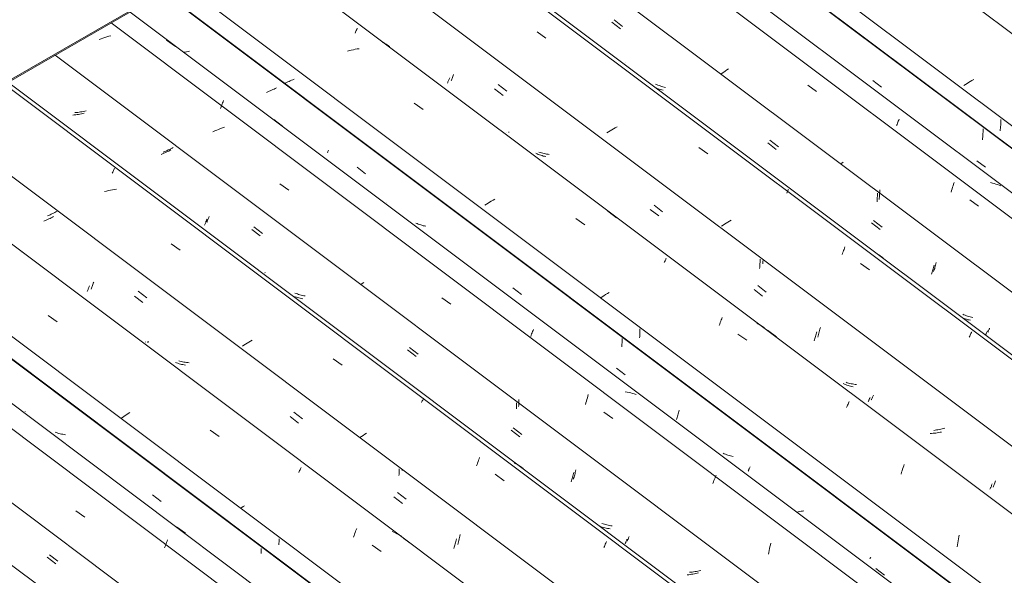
# Model space of a CAD drawing. Header units: metres. Extents: x 6.5 to 21.8, y 0.9 to 11.2.
# Tile 99 of 112: x 11.675 to 12.739, y 9.753 to 10.354. Entities that reach past the tile are written whole.
import ezdxf

# ---------------------------------------------------------------- set-up
doc = ezdxf.new("R2010")
doc.units = ezdxf.units.M
doc.layers.add('A-GLAZ-CWMG', color=7, linetype='Continuous', lineweight=5)
doc.layers.add('A-ROOF-OTLN', color=7, linetype='Continuous', lineweight=5)

# ---------------------------------------------------------------- blocks, each defined once
blk = doc.blocks.new('FP_72-ISO_02')
at = {"layer": 'A-GLAZ-CWMG'}
blk.add_line((12.6764, 9.0058), (11.1856, 10.1248), dxfattribs=at)
blk = doc.blocks.new('FP_73-ISO_02')
at = {"layer": 'A-GLAZ-CWMG', "color": 9, "true_color": 0xc0c0c0}
blk.add_line((11.707, 9.7756), (11.7163, 9.7685), dxfattribs=at)
blk = doc.blocks.new('FP_74-ISO_02')
at = {"layer": 'A-GLAZ-CWMG'}
blk.add_line((12.7875, 9.07), (11.3826, 10.1245), dxfattribs=at)
blk = doc.blocks.new('FP_75-ISO_02')
at = {"layer": 'A-GLAZ-CWMG', "color": 9, "true_color": 0xc0c0c0}
for p, q in [((11.8185, 9.8402), (11.8278, 9.833)), ((11.9358, 9.7768), (11.9359, 9.7782)), ((11.9359, 9.781), (11.9359, 9.7824)), ((11.9359, 9.7796), (11.9359, 9.781)), ((11.9359, 9.7782), (11.9359, 9.7796))]:
    blk.add_line(p, q, dxfattribs=at)
blk = doc.blocks.new('Rectangular Mullion - Telha Fibrocimento - Ondulada-1908998-ISO_02')
at = {"layer": 'A-GLAZ-CWMG'}
for p, q in [((12.8442, 9.1027), (11.4393, 10.1572)), ((12.8445, 9.1029), (11.4396, 10.1574))]:
    blk.add_line(p, q, dxfattribs=at)
for name in ['FP_72-ISO_02', 'FP_74-ISO_02', 'FP_75-ISO_02', 'FP_73-ISO_02']:
    blk.add_blockref(name, (0, 0), dxfattribs=at)
blk = doc.blocks.new('FP_87-ISO_02')
at = {"layer": 'A-GLAZ-CWMG', "color": 9, "true_color": 0xc0c0c0}
blk.add_line((11.7048, 9.7731), (11.7141, 9.7659), dxfattribs=at)
blk = doc.blocks.new('FP_88-ISO_02')
at = {"layer": 'A-GLAZ-CWMG'}
blk.add_line((12.8082, 9.082), (11.3166, 10.2015), dxfattribs=at)
at = {"layer": 'A-GLAZ-CWMG', "color": 9, "true_color": 0xc0c0c0}
for p, q in [((11.708, 9.9082), (11.708, 9.9083)), ((11.708, 9.908), (11.708, 9.9082)), ((11.7357, 9.8229), (11.7454, 9.8161)), ((11.8445, 9.8058), (11.8541, 9.7987)), ((11.832, 9.7845), (11.8325, 9.786)), ((11.8325, 9.786), (11.8331, 9.7874)), ((11.8331, 9.7874), (11.8336, 9.7888)), ((11.8336, 9.7888), (11.8341, 9.7902)), ((11.8341, 9.7902), (11.8346, 9.7915)), ((11.8314, 9.783), (11.832, 9.7845))]:
    blk.add_line(p, q, dxfattribs=at)
blk = doc.blocks.new('FP_89-ISO_02')
at = {"layer": 'A-GLAZ-CWMG', "color": 9, "true_color": 0xc0c0c0}
for p, q in [((11.681, 9.9301), (11.681, 9.9303)), ((11.681, 9.93), (11.681, 9.9301)), ((11.681, 9.9299), (11.681, 9.93)), ((11.7147, 9.9076), (11.7134, 9.908)), ((11.7161, 9.9071), (11.7147, 9.9076)), ((11.7174, 9.9067), (11.7161, 9.9071)), ((11.7188, 9.9063), (11.7174, 9.9067)), ((11.7202, 9.906), (11.7188, 9.9063)), ((11.7216, 9.9057), (11.7202, 9.906)), ((11.723, 9.9054), (11.7216, 9.9057)), ((11.7245, 9.9052), (11.723, 9.9054)), ((11.9549, 9.7864), (11.955, 9.788)), ((11.955, 9.788), (11.9551, 9.7896)), ((11.9551, 9.7913), (11.9551, 9.7929)), ((11.9551, 9.7896), (11.9551, 9.7913))]:
    blk.add_line(p, q, dxfattribs=at)
blk = doc.blocks.new('FP_90-ISO_02')
at = {"layer": 'A-GLAZ-CWMG'}
blk.add_line((12.938, 9.1569), (11.4472, 10.2759), dxfattribs=at)
at = {"layer": 'A-GLAZ-CWMG', "color": 9, "true_color": 0xc0c0c0}
for p, q in [((11.7058, 10.0342), (11.7154, 10.0274)), ((11.7874, 9.925), (11.7859, 9.9239)), ((11.789, 9.926), (11.7874, 9.925)), ((11.7906, 9.9271), (11.789, 9.926)), ((11.7922, 9.9281), (11.7906, 9.9271)), ((11.7939, 9.9292), (11.7922, 9.9281)), ((11.7859, 9.9239), (11.7843, 9.9229)), ((11.8808, 9.9102), (11.8904, 9.9034)), ((11.9765, 9.8645), (11.977, 9.8655)), ((11.977, 9.8655), (11.9774, 9.8665)), ((11.9774, 9.8665), (11.9778, 9.8675)), ((11.9778, 9.8675), (11.9782, 9.8684)), ((11.9782, 9.8684), (11.9786, 9.8692)), ((11.9786, 9.8692), (11.979, 9.87)), ((11.9178, 9.8286), (11.9164, 9.8277)), ((11.915, 9.8267), (11.9137, 9.8258)), ((11.9164, 9.8277), (11.915, 9.8267)), ((12.0362, 9.7962), (12.0368, 9.7979)), ((12.0368, 9.7979), (12.0373, 9.7995)), ((12.0373, 9.7995), (12.0379, 9.8011)), ((12.0379, 9.8011), (12.0384, 9.8026)), ((12.0384, 9.8026), (12.039, 9.8041)), ((12.0791, 9.7999), (12.0773, 9.8006)), ((12.0809, 9.7991), (12.0791, 9.7999)), ((12.0826, 9.7983), (12.0809, 9.7991)), ((12.0843, 9.7974), (12.0826, 9.7983)), ((12.086, 9.7965), (12.0843, 9.7974)), ((12.0876, 9.7955), (12.086, 9.7965)), ((12.0356, 9.7945), (12.0362, 9.7962)), ((12.0558, 9.7858), (12.0654, 9.7789))]:
    blk.add_line(p, q, dxfattribs=at)
blk = doc.blocks.new('FP_91-ISO_02')
at = {"layer": 'A-GLAZ-CWMG', "color": 9, "true_color": 0xc0c0c0}
for p, q in [((11.7023, 10.1367), (11.7009, 10.1362)), ((11.7036, 10.1373), (11.7023, 10.1367)), ((11.705, 10.1379), (11.7036, 10.1373)), ((11.7063, 10.1385), (11.705, 10.1379)), ((11.7077, 10.1391), (11.7063, 10.1385)), ((11.709, 10.1397), (11.7077, 10.1391)), ((11.7103, 10.1404), (11.709, 10.1397)), ((11.7116, 10.141), (11.7103, 10.1404)), ((11.7488, 10.0621), (11.7491, 10.0629)), ((11.7491, 10.0629), (11.7494, 10.0637)), ((11.7494, 10.0637), (11.7497, 10.0645)), ((11.7497, 10.0645), (11.7501, 10.0654)), ((11.7501, 10.0654), (11.7504, 10.0663)), ((11.7479, 10.06), (11.7482, 10.0607)), ((11.7482, 10.0607), (11.7485, 10.0614)), ((11.7485, 10.0614), (11.7488, 10.0621)), ((11.7988, 10.0551), (11.808, 10.048)), ((11.8107, 10.0056), (11.8108, 10.0057)), ((11.8108, 10.0055), (11.8107, 10.0056)), ((11.8108, 10.0054), (11.8108, 10.0055)), ((11.8444, 9.9829), (11.8431, 9.9834)), ((11.8457, 9.9825), (11.8444, 9.9829)), ((11.8471, 9.982), (11.8457, 9.9825)), ((11.8485, 9.9816), (11.8471, 9.982)), ((11.8498, 9.9813), (11.8485, 9.9816)), ((11.8512, 9.981), (11.8498, 9.9813)), ((11.8527, 9.9807), (11.8512, 9.981)), ((11.8541, 9.9804), (11.8527, 9.9807)), ((11.967, 9.9248), (11.9762, 9.9177)), ((12.0847, 9.8612), (12.0848, 9.8626)), ((12.0848, 9.864), (12.0849, 9.8655)), ((12.0848, 9.8626), (12.0848, 9.864)), ((12.0849, 9.8669), (12.0849, 9.8684)), ((12.0849, 9.8655), (12.0849, 9.8669)), ((12.0791, 9.838), (12.0884, 9.8309)), ((12.1447, 9.7848), (12.1451, 9.786)), ((12.1451, 9.786), (12.1454, 9.7873)), ((12.1454, 9.7873), (12.1458, 9.7886)), ((12.1458, 9.7886), (12.1461, 9.7899)), ((12.1461, 9.7899), (12.1464, 9.7912)), ((12.1464, 9.7912), (12.1468, 9.7926)), ((12.144, 9.7824), (12.1443, 9.7836)), ((12.1443, 9.7836), (12.1447, 9.7848))]:
    blk.add_line(p, q, dxfattribs=at)
blk = doc.blocks.new('FP_92-ISO_02')
at = {"layer": 'A-GLAZ-CWMG'}
blk.add_line((13.0674, 9.2316), (11.5766, 10.3505), dxfattribs=at)
at = {"layer": 'A-GLAZ-CWMG', "color": 9, "true_color": 0xc0c0c0}
for p, q in [((11.7754, 10.1889), (11.7759, 10.1899)), ((11.7759, 10.1899), (11.7763, 10.1909)), ((11.7763, 10.1909), (11.7767, 10.1917)), ((11.7767, 10.1917), (11.7771, 10.1926)), ((11.7771, 10.1926), (11.7774, 10.1934)), ((11.775, 10.1879), (11.7754, 10.1889)), ((11.7708, 10.1691), (11.7687, 10.1685)), ((11.773, 10.1696), (11.7708, 10.1691)), ((11.7751, 10.17), (11.773, 10.1696)), ((11.7773, 10.1704), (11.7751, 10.17)), ((11.7795, 10.1707), (11.7773, 10.1704)), ((11.7687, 10.1685), (11.7665, 10.168)), ((11.8387, 10.1117), (11.8483, 10.1048)), ((11.9172, 10.002), (11.9155, 10.0009)), ((11.9189, 10.0031), (11.9172, 10.002)), ((11.9206, 10.0043), (11.9189, 10.0031)), ((11.9224, 10.0054), (11.9206, 10.0043)), ((11.9242, 10.0064), (11.9224, 10.0054)), ((11.926, 10.0075), (11.9242, 10.0064)), ((12.0136, 9.9873), (12.0232, 9.9804)), ((12.1091, 9.94), (12.1095, 9.9409)), ((12.1095, 9.9409), (12.1099, 9.9418)), ((12.1099, 9.9418), (12.1103, 9.9426)), ((12.1103, 9.9426), (12.1107, 9.9434)), ((12.1107, 9.9434), (12.111, 9.9441)), ((12.111, 9.9441), (12.1113, 9.9448)), ((12.0441, 9.9033), (12.0424, 9.9021)), ((12.0459, 9.9045), (12.0441, 9.9033)), ((12.0478, 9.9057), (12.0459, 9.9045)), ((12.0497, 9.9069), (12.0478, 9.9057)), ((12.1684, 9.8715), (12.169, 9.8731)), ((12.169, 9.8731), (12.1695, 9.8747)), ((12.1695, 9.8747), (12.1701, 9.8762)), ((12.1701, 9.8762), (12.1706, 9.8777)), ((12.1706, 9.8777), (12.1712, 9.8791)), ((12.1712, 9.8791), (12.1717, 9.8805)), ((12.211, 9.8739), (12.2092, 9.8747)), ((12.2127, 9.873), (12.211, 9.8739)), ((12.2143, 9.8721), (12.2127, 9.873)), ((12.2159, 9.8711), (12.2143, 9.8721)), ((12.2175, 9.87), (12.2159, 9.8711)), ((12.1886, 9.8625), (12.1982, 9.8556)), ((12.219, 9.8689), (12.2175, 9.87)), ((12.3066, 9.7845), (12.3071, 9.7857)), ((12.3071, 9.7857), (12.3076, 9.7869)), ((12.3076, 9.7869), (12.3081, 9.788)), ((12.3081, 9.788), (12.3086, 9.789)), ((12.3086, 9.789), (12.309, 9.79)), ((12.3061, 9.7833), (12.3066, 9.7845))]:
    blk.add_line(p, q, dxfattribs=at)
blk = doc.blocks.new('FP_93-ISO_02')
at = {"layer": 'A-GLAZ-CWMG', "color": 9, "true_color": 0xc0c0c0}
for p, q in [((11.7377, 10.2537), (11.7361, 10.2536)), ((11.7392, 10.2539), (11.7377, 10.2537)), ((11.7407, 10.2541), (11.7392, 10.2539)), ((11.7422, 10.2544), (11.7407, 10.2541)), ((11.7438, 10.2546), (11.7422, 10.2544)), ((11.7453, 10.2549), (11.7438, 10.2546)), ((11.7468, 10.2552), (11.7453, 10.2549)), ((11.7361, 10.2536), (11.7346, 10.2534)), ((11.8314, 10.2113), (11.83, 10.2107)), ((11.8328, 10.2119), (11.8314, 10.2113)), ((11.8341, 10.2125), (11.8328, 10.2119)), ((11.8355, 10.2131), (11.8341, 10.2125)), ((11.8368, 10.2137), (11.8355, 10.2131)), ((11.8382, 10.2143), (11.8368, 10.2137)), ((11.8395, 10.2149), (11.8382, 10.2143)), ((11.8407, 10.2156), (11.8395, 10.2149)), ((11.8775, 10.1362), (11.8778, 10.1369)), ((11.8778, 10.1369), (11.8782, 10.1377)), ((11.8782, 10.1377), (11.8785, 10.1385)), ((11.8785, 10.1385), (11.8788, 10.1393)), ((11.8788, 10.1393), (11.8792, 10.1402)), ((11.8792, 10.1402), (11.8795, 10.1411)), ((11.877, 10.1349), (11.8773, 10.1355)), ((11.8773, 10.1355), (11.8775, 10.1362)), ((11.9279, 10.1298), (11.9371, 10.1226)), ((11.9399, 10.0806), (11.9399, 10.0807)), ((11.9399, 10.0805), (11.9399, 10.0806)), ((11.94, 10.0804), (11.9399, 10.0805)), ((11.9735, 10.0578), (11.9722, 10.0583)), ((11.9749, 10.0574), (11.9735, 10.0578)), ((11.9762, 10.0569), (11.9749, 10.0574)), ((11.9776, 10.0565), (11.9762, 10.0569)), ((11.979, 10.0562), (11.9776, 10.0565)), ((11.9804, 10.0558), (11.979, 10.0562)), ((11.9818, 10.0555), (11.9804, 10.0558)), ((11.9832, 10.0553), (11.9818, 10.0555)), ((12.0961, 9.9995), (12.1053, 9.9923)), ((12.2139, 9.9358), (12.214, 9.9373)), ((12.214, 9.9388), (12.2141, 9.9403)), ((12.214, 9.9373), (12.214, 9.9388)), ((12.2141, 9.9418), (12.2141, 9.9433)), ((12.2141, 9.9403), (12.2141, 9.9418)), ((12.2082, 9.9127), (12.2175, 9.9055)), ((12.2738, 9.8595), (12.2742, 9.8607)), ((12.2742, 9.8607), (12.2745, 9.862)), ((12.2745, 9.862), (12.2749, 9.8632)), ((12.2749, 9.8632), (12.2752, 9.8645)), ((12.2752, 9.8645), (12.2755, 9.8659)), ((12.2755, 9.8659), (12.2759, 9.8672)), ((12.2731, 9.8571), (12.2734, 9.8583)), ((12.2734, 9.8583), (12.2738, 9.8595)), ((12.3053, 9.8091), (12.304, 9.8095)), ((12.3067, 9.8086), (12.3053, 9.8091)), ((12.308, 9.8082), (12.3067, 9.8086)), ((12.3094, 9.8078), (12.308, 9.8082)), ((12.3108, 9.8075), (12.3094, 9.8078)), ((12.3122, 9.8072), (12.3108, 9.8075)), ((12.3136, 9.8069), (12.3122, 9.8072)), ((12.3151, 9.8067), (12.3136, 9.8069)), ((12.3313, 9.7904), (12.3315, 9.7909)), ((12.3315, 9.7909), (12.3317, 9.7914)), ((12.3317, 9.7914), (12.332, 9.7919)), ((12.332, 9.7919), (12.3322, 9.7925)), ((12.3322, 9.7925), (12.3325, 9.7931)), ((12.3325, 9.7931), (12.3328, 9.7938)), ((12.3328, 9.7938), (12.3331, 9.7945)), ((12.3331, 9.7945), (12.3334, 9.7952)), ((12.4, 9.7567), (12.3984, 9.7566)), ((12.4015, 9.7569), (12.4, 9.7567)), ((12.403, 9.7571), (12.4015, 9.7569)), ((12.4045, 9.7574), (12.403, 9.7571)), ((12.4061, 9.7576), (12.4045, 9.7574)), ((12.4076, 9.7579), (12.4061, 9.7576)), ((12.4091, 9.7582), (12.4076, 9.7579)), ((12.4106, 9.7586), (12.4091, 9.7582))]:
    blk.add_line(p, q, dxfattribs=at)
blk = doc.blocks.new('FP_94-ISO_02')
at = {"layer": 'A-GLAZ-CWMG'}
blk.add_line((13.1786, 9.2958), (11.7736, 10.3503), dxfattribs=at)
blk = doc.blocks.new('FP_95-ISO_02')
at = {"layer": 'A-GLAZ-CWMG', "color": 9, "true_color": 0xc0c0c0}
for p, q in [((11.8537, 10.3189), (11.8523, 10.3187)), ((11.8553, 10.3192), (11.8537, 10.3189)), ((11.8568, 10.3195), (11.8553, 10.3192)), ((11.8583, 10.3198), (11.8568, 10.3195)), ((11.9429, 10.2758), (11.9415, 10.2753)), ((11.9443, 10.2764), (11.9429, 10.2758)), ((11.9457, 10.277), (11.9443, 10.2764)), ((11.947, 10.2776), (11.9457, 10.277)), ((11.9484, 10.2782), (11.947, 10.2776)), ((11.9497, 10.2788), (11.9484, 10.2782)), ((11.951, 10.2794), (11.9497, 10.2788)), ((11.9523, 10.2801), (11.951, 10.2794)), ((12.0394, 10.1943), (12.0486, 10.1871)), ((12.2076, 10.064), (12.2169, 10.0568)), ((12.3257, 10.0076), (12.3257, 10.0091)), ((12.3254, 10.0003), (12.3255, 10.0017)), ((12.3255, 10.0017), (12.3256, 10.0032)), ((12.3256, 10.0032), (12.3257, 10.0047)), ((12.3257, 10.0062), (12.3257, 10.0076)), ((12.3257, 10.0047), (12.3257, 10.0062)), ((12.3197, 9.9772), (12.329, 9.9701)), ((12.3849, 9.9228), (12.3853, 9.924)), ((12.3853, 9.924), (12.3857, 9.9252)), ((12.3857, 9.9252), (12.386, 9.9265)), ((12.386, 9.9265), (12.3864, 9.9278)), ((12.3864, 9.9278), (12.3867, 9.9291)), ((12.3867, 9.9291), (12.3871, 9.9304)), ((12.3871, 9.9304), (12.3874, 9.9317)), ((12.3846, 9.9216), (12.3849, 9.9228)), ((12.516, 9.8219), (12.5145, 9.8217)), ((12.5176, 9.8222), (12.516, 9.8219)), ((12.5191, 9.8225), (12.5176, 9.8222)), ((12.5206, 9.8228), (12.5191, 9.8225)), ((12.5221, 9.8231), (12.5206, 9.8228)), ((12.6, 9.7606), (12.6092, 9.7534))]:
    blk.add_line(p, q, dxfattribs=at)
blk = doc.blocks.new('Rectangular Mullion - Telha Fibrocimento - Ondulada-V79-ISO_02')
at = {"layer": 'A-GLAZ-CWMG'}
for p, q in [((13.3471, 9.2445), (11.8303, 10.383)), ((13.3494, 9.2432), (11.8306, 10.3832)), ((12.9931, 9.1887), (11.5881, 10.2432)), ((12.8629, 9.1135), (11.458, 10.168)), ((12.7273, 9.0353), (11.3224, 10.0898))]:
    blk.add_line(p, q, dxfattribs=at)
for name in ['FP_92-ISO_02', 'FP_94-ISO_02', 'FP_95-ISO_02', 'FP_90-ISO_02', 'FP_93-ISO_02', 'FP_88-ISO_02', 'FP_91-ISO_02', 'FP_89-ISO_02', 'FP_87-ISO_02']:
    blk.add_blockref(name, (0, 0), dxfattribs=at)
blk = doc.blocks.new('FP_103-ISO_02')
at = {"layer": 'A-GLAZ-CWMG'}
blk.add_line((12.938, 9.1569), (11.5329, 10.2115), dxfattribs=at)
at = {"layer": 'A-GLAZ-CWMG', "color": 9, "true_color": 0xc0c0c0}
for p, q in [((11.6789, 10.1017), (11.6774, 10.1025)), ((11.6804, 10.1009), (11.6789, 10.1017)), ((11.6818, 10.1001), (11.6804, 10.1009)), ((12.0715, 9.8068), (12.0716, 9.8071)), ((12.0716, 9.8071), (12.0717, 9.8073)), ((12.0717, 9.8075), (12.0717, 9.8076)), ((12.0717, 9.8073), (12.0717, 9.8075)), ((12.0899, 9.7931), (12.0994, 9.7861))]:
    blk.add_line(p, q, dxfattribs=at)
blk = doc.blocks.new('FP_104-ISO_02')
at = {"layer": 'A-GLAZ-CWMG', "color": 9, "true_color": 0xc0c0c0}
for p, q in [((11.7064, 10.1423), (11.705, 10.1417)), ((11.7077, 10.143), (11.7064, 10.1423)), ((11.7091, 10.1436), (11.7077, 10.143)), ((11.7104, 10.1442), (11.7091, 10.1436)), ((11.7116, 10.1448), (11.7104, 10.1442)), ((11.7129, 10.1455), (11.7116, 10.1448)), ((11.7141, 10.1461), (11.7129, 10.1455)), ((11.7154, 10.1468), (11.7141, 10.1461)), ((11.7521, 10.0627), (11.7524, 10.0636)), ((11.7524, 10.0636), (11.7528, 10.0646)), ((11.7528, 10.0646), (11.7532, 10.0656)), ((11.7532, 10.0656), (11.7536, 10.0666)), ((11.7536, 10.0666), (11.754, 10.0677)), ((11.754, 10.0677), (11.7545, 10.0689)), ((11.7545, 10.0689), (11.7549, 10.07)), ((11.803, 10.0604), (11.8123, 10.0532)), ((11.8135, 10.0054), (11.8136, 10.0056)), ((11.8135, 10.0052), (11.8135, 10.0054)), ((11.8135, 10.0051), (11.8135, 10.0052)), ((11.8136, 10.005), (11.8135, 10.0051)), ((11.8136, 10.0058), (11.8137, 10.0061)), ((11.8136, 10.0056), (11.8136, 10.0058)), ((11.8137, 10.0061), (11.8139, 10.0064)), ((11.8481, 9.9846), (11.8467, 9.985)), ((11.8495, 9.9843), (11.8481, 9.9846)), ((11.8509, 9.984), (11.8495, 9.9843)), ((11.8523, 9.9838), (11.8509, 9.984)), ((11.8538, 9.9836), (11.8523, 9.9838)), ((11.8552, 9.9834), (11.8538, 9.9836)), ((11.8567, 9.9832), (11.8552, 9.9834)), ((11.8582, 9.9831), (11.8567, 9.9832)), ((11.9712, 9.9297), (11.9804, 9.9225)), ((12.0882, 9.8665), (12.0882, 9.8672)), ((12.0832, 9.8427), (12.0925, 9.8355)), ((12.1504, 9.7957), (12.1507, 9.7974)), ((12.1481, 9.7866), (12.1485, 9.7881)), ((12.1485, 9.7881), (12.1489, 9.7896)), ((12.1489, 9.7896), (12.1493, 9.7911)), ((12.1493, 9.7911), (12.1497, 9.7926)), ((12.1497, 9.7926), (12.15, 9.7942)), ((12.15, 9.7942), (12.1504, 9.7957))]:
    blk.add_line(p, q, dxfattribs=at)
blk = doc.blocks.new('FP_105-ISO_02')
at = {"layer": 'A-GLAZ-CWMG'}
blk.add_line((13.0635, 9.2294), (11.5736, 10.3476), dxfattribs=at)
blk = doc.blocks.new('FP_106-ISO_02')
at = {"layer": 'A-GLAZ-CWMG', "color": 9, "true_color": 0xc0c0c0}
for p, q in [((11.7339, 10.2509), (11.7324, 10.2507)), ((11.7355, 10.251), (11.7339, 10.2509)), ((11.737, 10.2512), (11.7355, 10.251)), ((11.7385, 10.2515), (11.737, 10.2512)), ((11.7401, 10.2517), (11.7385, 10.2515)), ((11.7416, 10.252), (11.7401, 10.2517)), ((11.7431, 10.2523), (11.7416, 10.252)), ((11.7446, 10.2527), (11.7431, 10.2523)), ((11.8345, 10.2113), (11.8332, 10.2106)), ((11.8359, 10.2119), (11.8345, 10.2113)), ((11.8372, 10.2125), (11.8359, 10.2119)), ((11.8384, 10.2131), (11.8372, 10.2125)), ((11.8291, 10.2089), (11.8277, 10.2083)), ((11.8305, 10.2094), (11.8291, 10.2089)), ((11.8319, 10.21), (11.8305, 10.2094)), ((11.8332, 10.2106), (11.8319, 10.21)), ((11.8766, 10.1365), (11.8769, 10.1373)), ((11.8769, 10.1373), (11.8773, 10.1383)), ((11.8747, 10.1319), (11.875, 10.1326)), ((11.875, 10.1326), (11.8753, 10.1333)), ((11.8753, 10.1333), (11.8756, 10.134)), ((11.8756, 10.134), (11.8759, 10.1348)), ((11.8759, 10.1348), (11.8762, 10.1356)), ((11.8762, 10.1356), (11.8766, 10.1365)), ((11.9256, 10.1272), (11.9349, 10.1201)), ((11.9711, 10.0547), (11.9705, 10.0549)), ((11.9725, 10.0542), (11.9711, 10.0547)), ((11.9739, 10.0538), (11.9725, 10.0542)), ((11.9752, 10.0534), (11.9739, 10.0538)), ((11.9766, 10.0531), (11.9752, 10.0534)), ((11.978, 10.0528), (11.9766, 10.0531)), ((11.9795, 10.0525), (11.978, 10.0528)), ((11.9809, 10.0523), (11.9795, 10.0525)), ((12.0938, 9.9969), (12.1031, 9.9897)), ((12.2115, 9.9333), (12.2116, 9.9348)), ((12.2116, 9.9348), (12.2117, 9.9364)), ((12.2117, 9.938), (12.2117, 9.9396)), ((12.2117, 9.9364), (12.2117, 9.938)), ((12.2059, 9.9101), (12.2152, 9.9029)), ((12.2722, 9.8593), (12.2726, 9.8606)), ((12.2726, 9.8606), (12.2729, 9.8619)), ((12.2729, 9.8619), (12.2733, 9.8633)), ((12.2733, 9.8633), (12.2736, 9.8646)), ((12.2708, 9.8544), (12.2712, 9.8556)), ((12.2712, 9.8556), (12.2715, 9.8568)), ((12.2715, 9.8568), (12.2719, 9.858)), ((12.2719, 9.858), (12.2722, 9.8593)), ((12.3029, 9.8059), (12.3016, 9.8063)), ((12.3043, 9.8055), (12.3029, 9.8059)), ((12.3056, 9.8051), (12.3043, 9.8055)), ((12.307, 9.8047), (12.3056, 9.8051)), ((12.3084, 9.8044), (12.307, 9.8047)), ((12.3098, 9.8041), (12.3084, 9.8044)), ((12.3113, 9.8039), (12.3098, 9.8041)), ((12.3127, 9.8037), (12.3113, 9.8039)), ((12.3289, 9.7872), (12.3291, 9.7877)), ((12.3291, 9.7877), (12.3293, 9.7883)), ((12.3293, 9.7883), (12.3296, 9.7889)), ((12.3296, 9.7889), (12.3299, 9.7895)), ((12.3299, 9.7895), (12.3301, 9.7901)), ((12.3301, 9.7901), (12.3304, 9.7908)), ((12.3304, 9.7908), (12.3307, 9.7915)), ((12.3307, 9.7915), (12.331, 9.7923)), ((12.3977, 9.7539), (12.3961, 9.7538)), ((12.3992, 9.7541), (12.3977, 9.7539)), ((12.4007, 9.7544), (12.3992, 9.7541)), ((12.4022, 9.7546), (12.4007, 9.7544)), ((12.4038, 9.7549), (12.4022, 9.7546)), ((12.4053, 9.7552), (12.4038, 9.7549)), ((12.4068, 9.7556), (12.4053, 9.7552)), ((12.4083, 9.7559), (12.4068, 9.7556))]:
    blk.add_line(p, q, dxfattribs=at)
blk = doc.blocks.new('FP_107-ISO_02')
at = {"layer": 'A-GLAZ-CWMG'}
blk.add_line((13.1993, 9.3077), (11.7076, 10.4273), dxfattribs=at)
at = {"layer": 'A-GLAZ-CWMG', "color": 9, "true_color": 0xc0c0c0}
for p, q in [((11.7628, 10.3331), (11.7607, 10.3323)), ((11.7649, 10.3339), (11.7628, 10.3331)), ((11.767, 10.3346), (11.7649, 10.3339)), ((11.7692, 10.3353), (11.767, 10.3346)), ((11.7713, 10.3359), (11.7692, 10.3353)), ((11.7735, 10.3365), (11.7713, 10.3359)), ((11.8336, 10.3318), (11.8432, 10.3247)), ((11.8942, 10.2638), (11.8947, 10.2651)), ((11.8947, 10.2651), (11.8952, 10.2664)), ((11.892, 10.258), (11.8925, 10.2595)), ((11.8925, 10.2595), (11.8931, 10.261)), ((11.8931, 10.261), (11.8936, 10.2624)), ((11.8936, 10.2624), (11.8942, 10.2638)), ((11.9494, 10.2458), (11.959, 10.2387)), ((11.8857, 10.2336), (11.8837, 10.2327)), ((11.8878, 10.2345), (11.8857, 10.2336)), ((11.8899, 10.2353), (11.8878, 10.2345)), ((11.892, 10.2361), (11.8899, 10.2353)), ((11.8941, 10.2368), (11.892, 10.2361)), ((11.8963, 10.2375), (11.8941, 10.2368)), ((11.9561, 10.1763), (11.9657, 10.1695)), ((12.0451, 10.0686), (12.0436, 10.0675)), ((12.0467, 10.0697), (12.0451, 10.0686)), ((12.1311, 10.0532), (12.1407, 10.0464)), ((12.227, 10.0115), (12.2275, 10.0129)), ((12.2275, 10.0129), (12.228, 10.0142)), ((12.228, 10.0142), (12.2285, 10.0155)), ((12.2285, 10.0155), (12.2291, 10.0168)), ((12.2291, 10.0168), (12.2296, 10.018)), ((12.2296, 10.018), (12.23, 10.0191)), ((12.2876, 9.9434), (12.2882, 9.9452)), ((12.2882, 9.9452), (12.2887, 9.947)), ((12.2887, 9.947), (12.2892, 9.9488)), ((12.3312, 9.9512), (12.3292, 9.9515)), ((12.3332, 9.9508), (12.3312, 9.9512)), ((12.3351, 9.9504), (12.3332, 9.9508)), ((12.337, 9.9499), (12.3351, 9.9504)), ((12.3389, 9.9494), (12.337, 9.9499)), ((12.3408, 9.9488), (12.3389, 9.9494)), ((12.2861, 9.9378), (12.2866, 9.9397)), ((12.2866, 9.9397), (12.2871, 9.9416)), ((12.2871, 9.9416), (12.2876, 9.9434)), ((12.3061, 9.9297), (12.3158, 9.9229)), ((12.4261, 9.8588), (12.4267, 9.8603)), ((12.4267, 9.8603), (12.4272, 9.8617)), ((12.4239, 9.8526), (12.4245, 9.8542)), ((12.4245, 9.8542), (12.425, 9.8558)), ((12.425, 9.8558), (12.4256, 9.8573)), ((12.4256, 9.8573), (12.4261, 9.8588)), ((12.4854, 9.7842), (12.4859, 9.7862)), ((12.4859, 9.7862), (12.4864, 9.7881)), ((12.4837, 9.7761), (12.4841, 9.7781)), ((12.4841, 9.7781), (12.4845, 9.7802)), ((12.4845, 9.7802), (12.4849, 9.7822)), ((12.4849, 9.7822), (12.4854, 9.7842))]:
    blk.add_line(p, q, dxfattribs=at)
blk = doc.blocks.new('FP_108-ISO_02')
at = {"layer": 'A-GLAZ-CWMG', "color": 9, "true_color": 0xc0c0c0}
for p, q in [((11.9632, 10.286), (11.9618, 10.2854)), ((11.9646, 10.2866), (11.9632, 10.286)), ((11.966, 10.2872), (11.9646, 10.2866)), ((11.9673, 10.2878), (11.966, 10.2872)), ((11.9687, 10.2884), (11.9673, 10.2878)), ((11.97, 10.289), (11.9687, 10.2884)), ((11.9713, 10.2896), (11.97, 10.289)), ((11.9618, 10.2854), (11.9611, 10.2852)), ((12.0077, 10.2107), (12.008, 10.2114)), ((12.008, 10.2114), (12.0083, 10.2121)), ((12.0083, 10.2121), (12.0085, 10.2128)), ((12.0074, 10.2101), (12.0077, 10.2107)), ((12.0708, 10.1566), (12.0708, 10.1567)), ((12.1042, 10.1334), (12.1029, 10.134)), ((12.1055, 10.1329), (12.1042, 10.1334)), ((12.1068, 10.1324), (12.1055, 10.1329)), ((12.1082, 10.132), (12.1068, 10.1324)), ((12.1095, 10.1316), (12.1082, 10.132)), ((12.1109, 10.1312), (12.1095, 10.1316)), ((12.1123, 10.1309), (12.1109, 10.1312)), ((12.1137, 10.1306), (12.1123, 10.1309)), ((12.3445, 10.0099), (12.3447, 10.0115)), ((12.3447, 10.0115), (12.3448, 10.0131)), ((12.3448, 10.0147), (12.3449, 10.0163)), ((12.3448, 10.0131), (12.3448, 10.0147)), ((12.3449, 10.018), (12.3449, 10.0196)), ((12.3449, 10.0163), (12.3449, 10.018)), ((12.4361, 9.8846), (12.4348, 9.8852)), ((12.4374, 9.8842), (12.4361, 9.8846)), ((12.4387, 9.8837), (12.4374, 9.8842)), ((12.4401, 9.8833), (12.4387, 9.8837)), ((12.4414, 9.8829), (12.4401, 9.8833)), ((12.4428, 9.8825), (12.4414, 9.8829)), ((12.4442, 9.8822), (12.4428, 9.8825)), ((12.4456, 9.8819), (12.4442, 9.8822)), ((12.462, 9.8659), (12.4622, 9.8663)), ((12.4622, 9.8663), (12.4624, 9.8668)), ((12.4624, 9.8668), (12.4626, 9.8673)), ((12.4626, 9.8673), (12.4628, 9.8679)), ((12.4628, 9.8679), (12.4631, 9.8684)), ((12.4631, 9.8684), (12.4634, 9.869)), ((12.4634, 9.869), (12.4636, 9.8697)), ((12.4636, 9.8697), (12.4639, 9.8704)), ((12.5934, 9.7711), (12.5937, 9.7717)), ((12.5937, 9.7717), (12.594, 9.7724)), ((12.594, 9.7724), (12.5943, 9.7731))]:
    blk.add_line(p, q, dxfattribs=at)
blk = doc.blocks.new('FP_109-ISO_02')
at = {"layer": 'A-GLAZ-CWMG'}
blk.add_line((18.2269, 5.7066), (11.8382, 10.5017), dxfattribs=at)
at = {"layer": 'A-GLAZ-CWMG', "color": 9, "true_color": 0xc0c0c0}
for p, q in [((12.0373, 10.3393), (12.0377, 10.3403)), ((12.0377, 10.3403), (12.0382, 10.3413)), ((12.0382, 10.3413), (12.0386, 10.3422)), ((12.0386, 10.3422), (12.039, 10.3431)), ((12.039, 10.3431), (12.0394, 10.3439)), ((12.0394, 10.3439), (12.0397, 10.3446)), ((12.0311, 10.3205), (12.0289, 10.3199)), ((12.0332, 10.3209), (12.0311, 10.3205)), ((12.0354, 10.3214), (12.0332, 10.3209)), ((12.0375, 10.3218), (12.0354, 10.3214)), ((12.0397, 10.3222), (12.0375, 10.3218)), ((12.0418, 10.3225), (12.0397, 10.3222)), ((12.1011, 10.2636), (12.1107, 10.2568)), ((12.1863, 10.1587), (12.1844, 10.1576)), ((12.1881, 10.1598), (12.1863, 10.1587)), ((12.1791, 10.1543), (12.1774, 10.1532)), ((12.1809, 10.1554), (12.1791, 10.1543)), ((12.1826, 10.1565), (12.1809, 10.1554)), ((12.1844, 10.1576), (12.1826, 10.1565)), ((12.2759, 10.1391), (12.2855, 10.1322)), ((12.3725, 10.0939), (12.3728, 10.0947)), ((12.3728, 10.0947), (12.3731, 10.0953)), ((12.3731, 10.0953), (12.3734, 10.096)), ((12.3713, 10.0913), (12.3717, 10.0923)), ((12.3717, 10.0923), (12.3721, 10.0931)), ((12.3721, 10.0931), (12.3725, 10.0939)), ((12.3043, 10.0543), (12.3026, 10.0531)), ((12.3061, 10.0555), (12.3043, 10.0543)), ((12.3079, 10.0567), (12.3061, 10.0555)), ((12.3098, 10.0579), (12.3079, 10.0567)), ((12.3117, 10.0591), (12.3098, 10.0579)), ((12.4329, 10.0293), (12.4334, 10.0307)), ((12.4334, 10.0307), (12.434, 10.0321)), ((12.4307, 10.0233), (12.4312, 10.0248)), ((12.4312, 10.0248), (12.4318, 10.0264)), ((12.4318, 10.0264), (12.4323, 10.0279)), ((12.4323, 10.0279), (12.4329, 10.0293)), ((12.473, 10.0249), (12.4713, 10.0258)), ((12.4746, 10.024), (12.473, 10.0249)), ((12.4763, 10.023), (12.4746, 10.024)), ((12.4779, 10.022), (12.4763, 10.023)), ((12.4795, 10.0209), (12.4779, 10.022)), ((12.4508, 10.0141), (12.4604, 10.0073)), ((12.5683, 9.9348), (12.5688, 9.936)), ((12.5688, 9.936), (12.5693, 9.9372)), ((12.5693, 9.9372), (12.5698, 9.9383)), ((12.5698, 9.9383), (12.5702, 9.9393)), ((12.5702, 9.9393), (12.5707, 9.9404)), ((12.5707, 9.9404), (12.5711, 9.9413)), ((12.6294, 9.8699), (12.6299, 9.8716)), ((12.6299, 9.8716), (12.6305, 9.8732)), ((12.6272, 9.8628), (12.6277, 9.8647)), ((12.6277, 9.8647), (12.6283, 9.8664)), ((12.6283, 9.8664), (12.6288, 9.8682)), ((12.6288, 9.8682), (12.6294, 9.8699)), ((12.6895, 9.7948), (12.6899, 9.7968)), ((12.6878, 9.784), (12.6881, 9.7862)), ((12.6881, 9.7862), (12.6884, 9.7884)), ((12.6884, 9.7884), (12.6888, 9.7905)), ((12.6888, 9.7905), (12.6891, 9.7926)), ((12.6891, 9.7926), (12.6895, 9.7948))]:
    blk.add_line(p, q, dxfattribs=at)
blk = doc.blocks.new('FP_110-ISO_02')
at = {"layer": 'A-GLAZ-CWMG', "color": 9, "true_color": 0xc0c0c0}
for p, q in [((12.1371, 10.2854), (12.1373, 10.286)), ((12.1373, 10.286), (12.1376, 10.2866)), ((12.1376, 10.2866), (12.1379, 10.2873)), ((12.1379, 10.2873), (12.1382, 10.288)), ((12.1382, 10.288), (12.1385, 10.2887)), ((12.1385, 10.2887), (12.1388, 10.2895)), ((12.1388, 10.2895), (12.1391, 10.2903)), ((12.1391, 10.2903), (12.1395, 10.2911)), ((12.1878, 10.279), (12.1971, 10.2718)), ((12.2006, 10.2321), (12.2006, 10.2322)), ((12.2339, 10.2088), (12.2326, 10.2094)), ((12.2352, 10.2083), (12.2339, 10.2088)), ((12.2365, 10.2078), (12.2352, 10.2083)), ((12.2378, 10.2073), (12.2365, 10.2078)), ((12.2392, 10.2069), (12.2378, 10.2073)), ((12.2406, 10.2065), (12.2392, 10.2069)), ((12.2419, 10.2062), (12.2406, 10.2065)), ((12.2433, 10.2058), (12.2419, 10.2062)), ((12.3561, 10.1488), (12.3654, 10.1417)), ((12.4747, 10.0933), (12.4747, 10.095)), ((12.4743, 10.0848), (12.4744, 10.0865)), ((12.4744, 10.0865), (12.4745, 10.0882)), ((12.4745, 10.0882), (12.4746, 10.0899)), ((12.4746, 10.0899), (12.4747, 10.0916)), ((12.4747, 10.0916), (12.4747, 10.0933)), ((12.4683, 10.0622), (12.4775, 10.055)), ((12.5335, 10.0079), (12.5339, 10.0091)), ((12.5339, 10.0091), (12.5343, 10.0103)), ((12.5343, 10.0103), (12.5346, 10.0115)), ((12.5346, 10.0115), (12.535, 10.0127)), ((12.535, 10.0127), (12.5353, 10.014)), ((12.5353, 10.014), (12.5357, 10.0153)), ((12.5357, 10.0153), (12.536, 10.0166)), ((12.5332, 10.0068), (12.5335, 10.0079)), ((12.5658, 9.96), (12.5645, 9.9606)), ((12.5671, 9.9595), (12.5658, 9.96)), ((12.5684, 9.959), (12.5671, 9.9595)), ((12.5698, 9.9586), (12.5684, 9.959)), ((12.5711, 9.9582), (12.5698, 9.9586)), ((12.5725, 9.9578), (12.5711, 9.9582)), ((12.5739, 9.9575), (12.5725, 9.9578)), ((12.5753, 9.9572), (12.5739, 9.9575)), ((12.5933, 9.9449), (12.5936, 9.9456)), ((12.5917, 9.9412), (12.5919, 9.9417)), ((12.5919, 9.9417), (12.5921, 9.9421)), ((12.5921, 9.9421), (12.5923, 9.9426)), ((12.5923, 9.9426), (12.5925, 9.9431)), ((12.5925, 9.9431), (12.5928, 9.9437)), ((12.5928, 9.9437), (12.593, 9.9443)), ((12.593, 9.9443), (12.5933, 9.9449)), ((12.6601, 9.9066), (12.6586, 9.9065)), ((12.6616, 9.9068), (12.6601, 9.9066)), ((12.6631, 9.9069), (12.6616, 9.9068)), ((12.6647, 9.9071), (12.6631, 9.9069)), ((12.6662, 9.9074), (12.6647, 9.9071)), ((12.6677, 9.9076), (12.6662, 9.9074)), ((12.6692, 9.9079), (12.6677, 9.9076)), ((12.6708, 9.9082), (12.6692, 9.9079)), ((12.7243, 9.8491), (12.7246, 9.8498)), ((12.7246, 9.8498), (12.7249, 9.8506)), ((12.7249, 9.8506), (12.7252, 9.8515)), ((12.7252, 9.8515), (12.7256, 9.8523)), ((12.7231, 9.8464), (12.7234, 9.847)), ((12.7234, 9.847), (12.7237, 9.8477)), ((12.7237, 9.8477), (12.724, 9.8484)), ((12.724, 9.8484), (12.7243, 9.8491))]:
    blk.add_line(p, q, dxfattribs=at)
blk = doc.blocks.new('FP_111-ISO_02')
at = {"layer": 'A-GLAZ-CWMG'}
blk.add_line((18.3564, 5.7812), (11.9677, 10.5763), dxfattribs=at)
at = {"layer": 'A-GLAZ-CWMG', "color": 9, "true_color": 0xc0c0c0}
for p, q in [((12.2339, 10.3407), (12.2435, 10.3339)), ((12.311, 10.2325), (12.3093, 10.2314)), ((12.3128, 10.2336), (12.311, 10.2325)), ((12.3147, 10.2347), (12.3128, 10.2336)), ((12.3165, 10.2358), (12.3147, 10.2347)), ((12.3184, 10.2368), (12.3165, 10.2358)), ((12.3203, 10.2379), (12.3184, 10.2368)), ((12.4087, 10.2158), (12.4183, 10.2089)), ((12.5043, 10.168), (12.5046, 10.1687)), ((12.5046, 10.1687), (12.5049, 10.1693)), ((12.5049, 10.1693), (12.5052, 10.1699)), ((12.5052, 10.1699), (12.5054, 10.1704)), ((12.5036, 10.1665), (12.504, 10.1673)), ((12.504, 10.1673), (12.5043, 10.168)), ((12.4436, 10.1372), (12.4418, 10.1362)), ((12.4348, 10.1317), (12.4331, 10.1306)), ((12.4365, 10.1329), (12.4348, 10.1317)), ((12.4382, 10.134), (12.4365, 10.1329)), ((12.44, 10.1351), (12.4382, 10.134)), ((12.4418, 10.1362), (12.44, 10.1351)), ((12.5649, 10.1043), (12.5655, 10.1056)), ((12.5655, 10.1056), (12.566, 10.1069)), ((12.566, 10.1069), (12.5665, 10.1082)), ((12.5633, 10.0999), (12.5638, 10.1014)), ((12.5638, 10.1014), (12.5644, 10.1029)), ((12.5644, 10.1029), (12.5649, 10.1043)), ((12.6045, 10.0986), (12.6029, 10.0996)), ((12.6061, 10.0976), (12.6045, 10.0986)), ((12.6077, 10.0965), (12.6061, 10.0976)), ((12.5834, 10.0905), (12.593, 10.0836)), ((12.7007, 10.0106), (12.7012, 10.0117)), ((12.7012, 10.0117), (12.7017, 10.0128)), ((12.7017, 10.0128), (12.7021, 10.0138)), ((12.7021, 10.0138), (12.7026, 10.0147)), ((12.7026, 10.0147), (12.703, 10.0156)), ((12.703, 10.0156), (12.7034, 10.0164))]:
    blk.add_line(p, q, dxfattribs=at)
blk = doc.blocks.new('FP_112-ISO_02')
at = {"layer": 'A-GLAZ-CWMG', "color": 9, "true_color": 0xc0c0c0}
for p, q in [((12.317, 10.3536), (12.3262, 10.3464)), ((12.3298, 10.3071), (12.3297, 10.3071)), ((12.363, 10.2838), (12.3618, 10.2843)), ((12.3643, 10.2832), (12.363, 10.2838)), ((12.3657, 10.2827), (12.3643, 10.2832)), ((12.367, 10.2822), (12.3657, 10.2827)), ((12.3683, 10.2818), (12.367, 10.2822)), ((12.3697, 10.2814), (12.3683, 10.2818)), ((12.3711, 10.281), (12.3697, 10.2814)), ((12.3725, 10.2807), (12.3711, 10.281)), ((12.4852, 10.2235), (12.4945, 10.2164)), ((12.604, 10.1684), (12.604, 10.1699)), ((12.6035, 10.1594), (12.6036, 10.1609)), ((12.6036, 10.1609), (12.6037, 10.1624)), ((12.6037, 10.1624), (12.6038, 10.1639)), ((12.6038, 10.1639), (12.6039, 10.1654)), ((12.6039, 10.1654), (12.604, 10.1669)), ((12.604, 10.1669), (12.604, 10.1684)), ((12.5974, 10.1368), (12.6066, 10.1297)), ((12.6626, 10.0826), (12.663, 10.0838)), ((12.663, 10.0838), (12.6634, 10.085)), ((12.6634, 10.085), (12.6637, 10.0862)), ((12.6637, 10.0862), (12.6641, 10.0874)), ((12.6641, 10.0874), (12.6644, 10.0887)), ((12.6644, 10.0887), (12.6648, 10.09)), ((12.6648, 10.09), (12.6651, 10.0913)), ((12.6623, 10.0815), (12.6626, 10.0826)), ((12.695, 10.0349), (12.6937, 10.0355)), ((12.6963, 10.0344), (12.695, 10.0349)), ((12.6976, 10.0339), (12.6963, 10.0344)), ((12.6989, 10.0335), (12.6976, 10.0339)), ((12.7003, 10.0331), (12.6989, 10.0335)), ((12.7017, 10.0327), (12.7003, 10.0331)), ((12.7031, 10.0324), (12.7017, 10.0327)), ((12.7045, 10.0321), (12.7031, 10.0324)), ((12.7222, 10.0192), (12.7225, 10.0198)), ((12.7225, 10.0198), (12.7227, 10.0205)), ((12.7209, 10.0161), (12.7211, 10.0166)), ((12.7211, 10.0166), (12.7213, 10.017)), ((12.7213, 10.017), (12.7215, 10.0175)), ((12.7215, 10.0175), (12.7217, 10.018)), ((12.7217, 10.018), (12.7219, 10.0186)), ((12.7219, 10.0186), (12.7222, 10.0192))]:
    blk.add_line(p, q, dxfattribs=at)
blk = doc.blocks.new('FP_113-ISO_02')
at = {"layer": 'A-GLAZ-CWMG'}
blk.add_line((18.4689, 5.8443), (12.1647, 10.576), dxfattribs=at)
blk = doc.blocks.new('FP_114-ISO_02')
at = {"layer": 'A-GLAZ-CWMG', "color": 9, "true_color": 0xc0c0c0}
for p, q in [((12.5967, 10.2881), (12.606, 10.2809)), ((12.7156, 10.2341), (12.7156, 10.2358)), ((12.7156, 10.2324), (12.7156, 10.2341)), ((12.715, 10.2239), (12.7152, 10.2256)), ((12.7152, 10.2256), (12.7153, 10.2273)), ((12.7153, 10.2273), (12.7154, 10.229)), ((12.7154, 10.229), (12.7155, 10.2307)), ((12.7155, 10.2307), (12.7156, 10.2324)), ((12.7089, 10.2014), (12.7182, 10.1943))]:
    blk.add_line(p, q, dxfattribs=at)
blk = doc.blocks.new('Rectangular Mullion - Telha Fibrocimento - Ondulada-V99-ISO_02')
at = {"layer": 'A-GLAZ-CWMG'}
for p, q in [((18.5291, 5.8745), (12.2213, 10.6088)), ((18.5313, 5.8732), (12.2216, 10.6089)), ((18.2876, 5.7341), (11.9792, 10.469)), ((18.1575, 5.6589), (11.849, 10.3938)), ((13.1184, 9.261), (11.7134, 10.3155))]:
    blk.add_line(p, q, dxfattribs=at)
for name in ['FP_111-ISO_02', 'FP_113-ISO_02', 'FP_114-ISO_02', 'FP_109-ISO_02', 'FP_112-ISO_02', 'FP_107-ISO_02', 'FP_110-ISO_02', 'FP_105-ISO_02', 'FP_108-ISO_02', 'FP_106-ISO_02', 'FP_103-ISO_02', 'FP_104-ISO_02']:
    blk.add_blockref(name, (0, 0), dxfattribs=at)
blk = doc.blocks.new('FP_122-ISO_02')
at = {"layer": 'A-GLAZ-CWMG'}
blk.add_line((18.229, 5.705), (11.9244, 10.437), dxfattribs=at)
at = {"layer": 'A-GLAZ-CWMG', "color": 9, "true_color": 0xc0c0c0}
for p, q in [((12.0679, 10.329), (12.0664, 10.3297)), ((12.0693, 10.3282), (12.0679, 10.329)), ((12.0707, 10.3274), (12.0693, 10.3282)), ((12.0721, 10.3265), (12.0707, 10.3274)), ((12.0735, 10.3256), (12.0721, 10.3265)), ((12.0748, 10.3247), (12.0735, 10.3256)), ((12.3102, 10.1469), (12.3197, 10.1398)), ((12.4643, 10.0311), (12.4644, 10.0313)), ((12.4644, 10.0313), (12.4645, 10.0316)), ((12.4645, 10.0318), (12.4646, 10.0319)), ((12.4645, 10.0316), (12.4645, 10.0318)), ((12.4646, 10.032), (12.4646, 10.0321)), ((12.4646, 10.0319), (12.4646, 10.032)), ((12.4829, 10.0181), (12.4924, 10.011))]:
    blk.add_line(p, q, dxfattribs=at)
blk = doc.blocks.new('FP_123-ISO_02')
at = {"layer": 'A-GLAZ-CWMG', "color": 9, "true_color": 0xc0c0c0}
for p, q in [((12.141, 10.2878), (12.1413, 10.2886)), ((12.1413, 10.2886), (12.1417, 10.2895)), ((12.1417, 10.2895), (12.1421, 10.2904)), ((12.1421, 10.2904), (12.1425, 10.2913)), ((12.1425, 10.2913), (12.1428, 10.2923)), ((12.1428, 10.2923), (12.1433, 10.2934)), ((12.1433, 10.2934), (12.1437, 10.2945)), ((12.192, 10.2839), (12.2013, 10.2767)), ((12.2032, 10.2323), (12.2033, 10.2326)), ((12.2032, 10.2321), (12.2032, 10.2323)), ((12.2032, 10.232), (12.2032, 10.2321)), ((12.2032, 10.2318), (12.2032, 10.232)), ((12.2032, 10.2318), (12.2032, 10.2318)), ((12.2372, 10.2102), (12.2359, 10.2106)), ((12.2386, 10.2098), (12.2372, 10.2102)), ((12.24, 10.2095), (12.2386, 10.2098)), ((12.2414, 10.2091), (12.24, 10.2095)), ((12.2428, 10.2089), (12.2414, 10.2091)), ((12.2442, 10.2086), (12.2428, 10.2089)), ((12.2457, 10.2084), (12.2442, 10.2086)), ((12.2471, 10.2082), (12.2457, 10.2084)), ((12.3602, 10.1534), (12.3694, 10.1462)), ((12.4778, 10.0912), (12.4779, 10.0926)), ((12.4778, 10.0899), (12.4778, 10.0912)), ((12.4779, 10.0926), (12.478, 10.094)), ((12.4723, 10.0665), (12.4815, 10.0593)), ((12.5395, 10.0195), (12.5399, 10.0211)), ((12.5371, 10.0107), (12.5375, 10.0121)), ((12.5375, 10.0121), (12.5379, 10.0135)), ((12.5379, 10.0135), (12.5383, 10.015)), ((12.5383, 10.015), (12.5387, 10.0165)), ((12.5387, 10.0165), (12.5391, 10.018)), ((12.5391, 10.018), (12.5395, 10.0195)), ((12.5689, 9.9615), (12.5676, 9.9619)), ((12.5703, 9.9611), (12.5689, 9.9615)), ((12.5717, 9.9608), (12.5703, 9.9611)), ((12.5731, 9.9604), (12.5717, 9.9608)), ((12.5745, 9.9602), (12.5731, 9.9604)), ((12.576, 9.9599), (12.5745, 9.9602)), ((12.5774, 9.9597), (12.576, 9.9599)), ((12.5789, 9.9595), (12.5774, 9.9597)), ((12.5958, 9.9449), (12.5961, 9.9457)), ((12.5961, 9.9457), (12.5965, 9.9465)), ((12.5965, 9.9465), (12.5968, 9.9473)), ((12.5968, 9.9473), (12.5972, 9.9482)), ((12.5949, 9.9429), (12.5952, 9.9435)), ((12.5952, 9.9435), (12.5955, 9.9442)), ((12.5955, 9.9442), (12.5958, 9.9449)), ((12.6639, 9.9102), (12.6624, 9.91)), ((12.6654, 9.9104), (12.6639, 9.9102)), ((12.6669, 9.9107), (12.6654, 9.9104)), ((12.6685, 9.9109), (12.6669, 9.9107)), ((12.67, 9.9112), (12.6685, 9.9109)), ((12.6715, 9.9116), (12.67, 9.9112)), ((12.673, 9.9119), (12.6715, 9.9116)), ((12.6745, 9.9123), (12.673, 9.9119)), ((12.7265, 9.8487), (12.7269, 9.8495)), ((12.7269, 9.8495), (12.7272, 9.8504)), ((12.7272, 9.8504), (12.7276, 9.8513)), ((12.7276, 9.8513), (12.728, 9.8523)), ((12.728, 9.8523), (12.7284, 9.8533)), ((12.7284, 9.8533), (12.7288, 9.8544)), ((12.7288, 9.8544), (12.7292, 9.8555))]:
    blk.add_line(p, q, dxfattribs=at)
blk = doc.blocks.new('FP_124-ISO_02')
at = {"layer": 'A-GLAZ-CWMG'}
blk.add_line((18.3534, 5.7783), (11.9647, 10.5734), dxfattribs=at)
blk = doc.blocks.new('FP_125-ISO_02')
at = {"layer": 'A-GLAZ-CWMG', "color": 9, "true_color": 0xc0c0c0}
for p, q in [((12.3147, 10.351), (12.324, 10.3439)), ((12.3632, 10.2795), (12.3628, 10.2797)), ((12.3646, 10.2791), (12.3632, 10.2795)), ((12.3659, 10.2787), (12.3646, 10.2791)), ((12.3673, 10.2783), (12.3659, 10.2787)), ((12.3687, 10.278), (12.3673, 10.2783)), ((12.3701, 10.2777), (12.3687, 10.278)), ((12.483, 10.2209), (12.4922, 10.2137)), ((12.6011, 10.1569), (12.6012, 10.1584)), ((12.6012, 10.1584), (12.6013, 10.16)), ((12.6013, 10.16), (12.6014, 10.1616)), ((12.6014, 10.1616), (12.6015, 10.1631)), ((12.6015, 10.1631), (12.6016, 10.1647)), ((12.6016, 10.1647), (12.6016, 10.1663)), ((12.5951, 10.1342), (12.6044, 10.127)), ((12.6611, 10.0823), (12.6614, 10.0835)), ((12.6614, 10.0835), (12.6618, 10.0847)), ((12.6618, 10.0847), (12.6621, 10.086)), ((12.6621, 10.086), (12.6625, 10.0873)), ((12.6625, 10.0873), (12.6628, 10.0886)), ((12.66, 10.0788), (12.6603, 10.0799)), ((12.6603, 10.0799), (12.6607, 10.0811)), ((12.6607, 10.0811), (12.6611, 10.0823)), ((12.6952, 10.0308), (12.6938, 10.0312)), ((12.6965, 10.0304), (12.6952, 10.0308)), ((12.6979, 10.03), (12.6965, 10.0304)), ((12.6993, 10.0296), (12.6979, 10.03)), ((12.7007, 10.0293), (12.6993, 10.0296)), ((12.7021, 10.029), (12.7007, 10.0293)), ((12.7184, 10.013), (12.7186, 10.0134)), ((12.7186, 10.0134), (12.7188, 10.0139)), ((12.7188, 10.0139), (12.719, 10.0144)), ((12.719, 10.0144), (12.7193, 10.0149)), ((12.7193, 10.0149), (12.7195, 10.0155)), ((12.7195, 10.0155), (12.7198, 10.0161)), ((12.7198, 10.0161), (12.7201, 10.0168)), ((12.7201, 10.0168), (12.7204, 10.0175))]:
    blk.add_line(p, q, dxfattribs=at)
blk = doc.blocks.new('FP_126-ISO_02')
at = {"layer": 'A-GLAZ-CWMG'}
blk.add_line((18.4874, 5.858), (12.0987, 10.653), dxfattribs=at)
at = {"layer": 'A-GLAZ-CWMG', "color": 9, "true_color": 0xc0c0c0}
for p, q in [((12.4355, 10.2972), (12.4339, 10.2961)), ((12.4371, 10.2983), (12.4355, 10.2972)), ((12.4388, 10.2995), (12.4371, 10.2983)), ((12.4405, 10.3006), (12.4388, 10.2995)), ((12.4339, 10.2961), (12.4324, 10.2949)), ((12.5262, 10.283), (12.5359, 10.2761)), ((12.6232, 10.2419), (12.6237, 10.243)), ((12.6237, 10.243), (12.6241, 10.2441)), ((12.6241, 10.2441), (12.6246, 10.2452)), ((12.6246, 10.2452), (12.625, 10.2462)), ((12.6222, 10.2395), (12.6227, 10.2407)), ((12.6227, 10.2407), (12.6232, 10.2419)), ((12.5632, 10.1989), (12.5617, 10.1979)), ((12.5647, 10.2), (12.5632, 10.1989)), ((12.6812, 10.1673), (12.6817, 10.1691)), ((12.6817, 10.1691), (12.6822, 10.1709)), ((12.6822, 10.1709), (12.6828, 10.1727)), ((12.6828, 10.1727), (12.6833, 10.1744)), ((12.6833, 10.1744), (12.6839, 10.1761)), ((12.6839, 10.1761), (12.6844, 10.1777)), ((12.7258, 10.1773), (12.7238, 10.1778)), ((12.7277, 10.1768), (12.7258, 10.1773)), ((12.7295, 10.1762), (12.7277, 10.1768)), ((12.7314, 10.1756), (12.7295, 10.1762)), ((12.7332, 10.1749), (12.7314, 10.1756)), ((12.7349, 10.1742), (12.7332, 10.1749)), ((12.7013, 10.159), (12.7109, 10.1522))]:
    blk.add_line(p, q, dxfattribs=at)
blk = doc.blocks.new('FP_127-ISO_02')
at = {"layer": 'A-GLAZ-CWMG', "color": 9, "true_color": 0xc0c0c0}
for p, q in [((12.7348, 10.2444), (12.7348, 10.246)), ((12.7348, 10.2429), (12.7348, 10.2444)), ((12.7341, 10.2337), (12.7343, 10.2352)), ((12.7343, 10.2352), (12.7344, 10.2367)), ((12.7344, 10.2367), (12.7346, 10.2383)), ((12.7346, 10.2383), (12.7347, 10.2398)), ((12.7347, 10.2413), (12.7348, 10.2429)), ((12.7347, 10.2398), (12.7347, 10.2413))]:
    blk.add_line(p, q, dxfattribs=at)
blk = doc.blocks.new('FP_128-ISO_02')
at = {"layer": 'A-GLAZ-CWMG'}
blk.add_line((18.6179, 5.9324), (12.2292, 10.7274), dxfattribs=at)
at = {"layer": 'A-GLAZ-CWMG', "color": 9, "true_color": 0xc0c0c0}
for p, q in [((12.7001, 10.286), (12.6984, 10.2849)), ((12.7019, 10.2871), (12.7001, 10.286)), ((12.7037, 10.2882), (12.7019, 10.2871)), ((12.7056, 10.2893), (12.7037, 10.2882)), ((12.6966, 10.2838), (12.695, 10.2827)), ((12.6984, 10.2849), (12.6966, 10.2838))]:
    blk.add_line(p, q, dxfattribs=at)
blk = doc.blocks.new('Rectangular Mullion - Telha Fibrocimento - Ondulada-V118-ISO_02')
at = {"layer": 'A-GLAZ-CWMG'}
for p, q in [((18.5486, 5.8846), (12.24, 10.6195)), ((18.4141, 5.8056), (12.1045, 10.5413))]:
    blk.add_line(p, q, dxfattribs=at)
for name in ['FP_128-ISO_02', 'FP_126-ISO_02', 'FP_124-ISO_02', 'FP_127-ISO_02', 'FP_125-ISO_02', 'FP_122-ISO_02', 'FP_123-ISO_02']:
    blk.add_blockref(name, (0, 0), dxfattribs=at)

msp = doc.modelspace()

# ---------------------------------------------------------------- linework, layer by layer
at = {"layer": 'A-ROOF-OTLN'}
for p, q in [((10.9049, 9.8501), (12.5317, 10.7893)), ((10.9059, 9.8493), (12.53, 10.787))]:
    msp.add_line(p, q, dxfattribs=at)

# ---------------------------------------------------------------- block references
at = {"layer": 'A-GLAZ-CWMG'}
for name in ['Rectangular Mullion - Telha Fibrocimento - Ondulada-V118-ISO_02', 'Rectangular Mullion - Telha Fibrocimento - Ondulada-V99-ISO_02', 'Rectangular Mullion - Telha Fibrocimento - Ondulada-V79-ISO_02', 'Rectangular Mullion - Telha Fibrocimento - Ondulada-1908998-ISO_02']:
    msp.add_blockref(name, (0, 0), dxfattribs=at)

doc.saveas('drawing.dxf')
